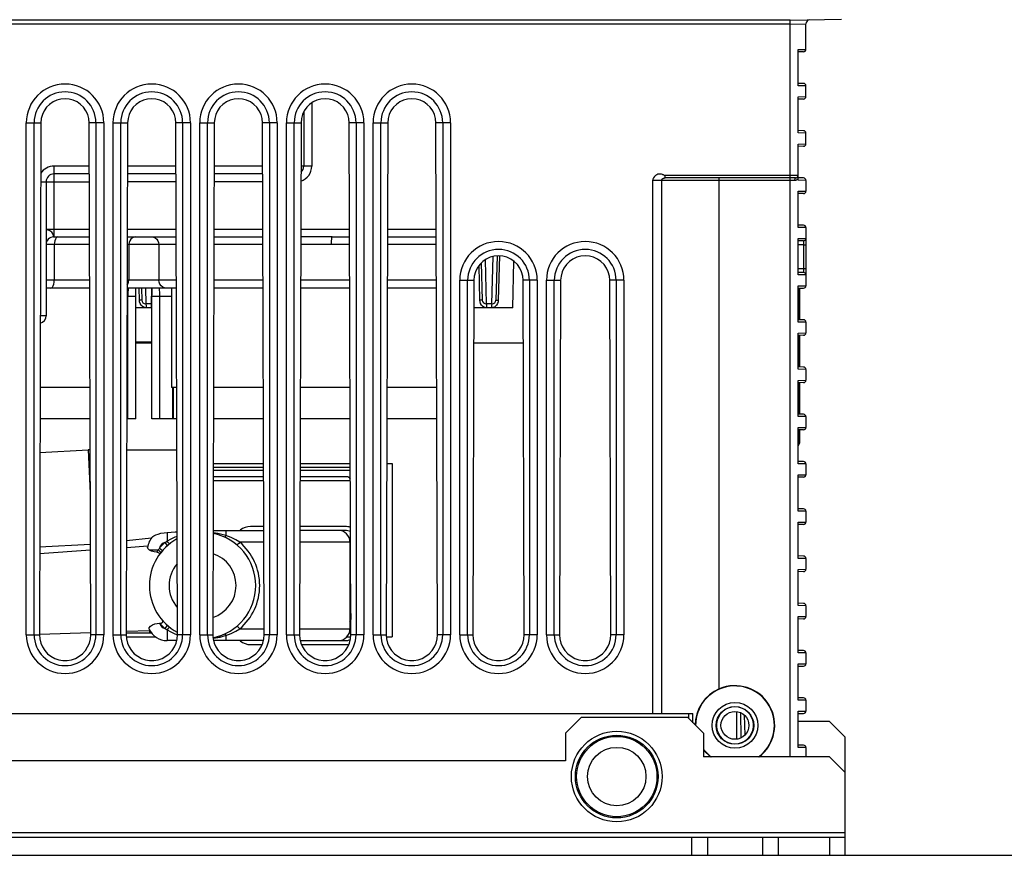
# Model space of a CAD drawing. Extents: x 0 to 420, y 0 to 297.
# Tile 45 of 86: x 297 to 339, y 45 to 80. Entities that reach past the tile are written whole.
import ezdxf

# ---------------------------------------------------------------- set-up
doc = ezdxf.new("R2010")
doc.units = 0
doc.header["$LTSCALE"] = 23.1
doc.layers.get('0').update_dxf_attribs({"linetype": 'CONTINUOUS'})
for name, color, linetype in [('ALL_AXIS', 7, 'CONTINUOUS'), ('ALL_DIM', 7, 'CONTINUOUS'), ('ALL_FEATURES', 7, 'CONTINUOUS')]:
    doc.layers.add(name, color=color, linetype=linetype)
doc.dimstyles.get("Standard").update_dxf_attribs({"dimtxt": 2.5, "dimasz": 2.5, "dimexe": 1.25, "dimexo": 0.625, "dimtad": 1, "dimcen": 2.5, "dimazin": 3, "dimtfac": 1, "dimtmove": 0, "dimatfit": 3})

# ---------------------------------------------------------------- blocks, each defined once
blk = doc.blocks.new('_OPEN')
at = {"color": 0, "linetype": 'BYBLOCK'}
for p, q in [((0, 0), (-1, 0.25)), ((-1, -0.25), (0, 0)), ((-1, 0), (0, 0))]:
    blk.add_line(p, q, dxfattribs=at)
blk = doc.blocks.new('*D29')
at = {"layer": 'ALL_DIM', "color": 2, "linetype": 'CONTINUOUS'}
for p, q in [((298.456, 90.203), (247, 90.203)), ((248, 90.203), (248, 67.607)), ((248, 45.011), (248, 67.607)), ((257.756, 45.011), (247, 45.011))]:
    blk.add_line(p, q, dxfattribs=at)
at = {"layer": 'ALL_DIM', "color": 2, "linetype": 'CONTINUOUS', "xscale": 2, "yscale": 2, "zscale": 2}
for p, rotation in [((248, 90.203), 90), ((248, 45.011), 270)]:
    blk.add_blockref('_OPEN', p, dxfattribs=dict(at, rotation=rotation))
blk = doc.blocks.new('*D30')
at = {"layer": 'ALL_DIM', "color": 2, "linetype": 'CONTINUOUS'}
for p, q in [((321.546, 90.736), (361.447, 90.736)), ((360.447, 90.736), (360.447, 67.874)), ((360.447, 45.011), (360.447, 67.874)), ((332.423, 45.011), (361.447, 45.011))]:
    blk.add_line(p, q, dxfattribs=at)
at = {"layer": 'ALL_DIM', "color": 2, "linetype": 'CONTINUOUS', "xscale": 2, "yscale": 2, "zscale": 2}
for p, rotation in [((360.447, 90.736), 90), ((360.447, 45.011), 270)]:
    blk.add_blockref('_OPEN', p, dxfattribs=dict(at, rotation=rotation))
blk = doc.blocks.new('*D31')
at = {"layer": 'ALL_DIM', "color": 2, "linetype": 'CONTINUOUS'}
for p, q in [((312.423, 107.211), (371.493, 107.211)), ((370.493, 107.211), (370.493, 76.111)), ((370.493, 45.011), (370.493, 76.111)), ((329.59, 45.011), (371.493, 45.011))]:
    blk.add_line(p, q, dxfattribs=at)
at = {"layer": 'ALL_DIM', "color": 2, "linetype": 'CONTINUOUS', "xscale": 2, "yscale": 2, "zscale": 2}
for p, rotation in [((370.493, 107.211), 90), ((370.493, 45.011), 270)]:
    blk.add_blockref('_OPEN', p, dxfattribs=dict(at, rotation=rotation))
blk = doc.blocks.new('*D32')
at = {"layer": 'ALL_DIM', "color": 2, "linetype": 'CONTINUOUS'}
for p, q in [((303.033, 84.678), (346.773, 84.678)), ((345.773, 84.678), (345.773, 64.845)), ((345.773, 45.011), (345.773, 64.845)), ((329.59, 45.011), (346.773, 45.011))]:
    blk.add_line(p, q, dxfattribs=at)
at = {"layer": 'ALL_DIM', "color": 2, "linetype": 'CONTINUOUS', "xscale": 2, "yscale": 2, "zscale": 2}
for p, rotation in [((345.773, 84.678), 90), ((345.773, 45.011), 270)]:
    blk.add_blockref('_OPEN', p, dxfattribs=dict(at, rotation=rotation))

msp = doc.modelspace()

# ---------------------------------------------------------------- linework, layer by layer
at = {"color": 7, "linetype": 'CONTINUOUS'}
for p, q in [((302.081, 66.745), (302.765, 66.745)), ((302.765, 66.678), (302.081, 66.678)), ((318.472, 66.678), (316.375, 66.678)), ((298.027, 62.064), (300.062, 62.171)), ((301.694, 62.176), (303.819, 62.176)), ((307.488, 61.302), (305.358, 61.302)), ((305.359, 61.595), (307.487, 61.595)), ((307.488, 61.429), (305.359, 61.429)), ((311.154, 61.429), (309.025, 61.429)), ((311.155, 61.302), (309.025, 61.302)), ((309.026, 61.595), (311.154, 61.595)), ((312.693, 61.595), (312.923, 61.595)), ((312.923, 61.595), (312.923, 54.261)), ((307.489, 61.028), (305.357, 61.028)), ((311.006, 61.028), (309.024, 61.028)), ((305.351, 58.761), (307.496, 58.761)), ((307.495, 58.928), (306.94, 58.928)), ((310.94, 58.761), (309.017, 58.761)), ((310.94, 58.928), (309.018, 58.928)), ((302.742, 58.432), (301.683, 58.32)), ((298.014, 57.784), (300.165, 57.934)), ((300.164, 58.171), (298.015, 58.058)), ((301.682, 58.04), (302.592, 58.104)), ((311.14, 58.261), (311.14, 54.595)), ((311.173, 55.249), (311.173, 54.995)), ((303.087, 54.834), (303.09, 54.834)), ((311.133, 54.554), (311.175, 54.554)), ((300.176, 54.429), (298.003, 54.353)), ((302.682, 54.516), (301.671, 54.481)), ((301.671, 54.427), (302.747, 54.427)), ((301.677, 54.261), (302.916, 54.261)), ((302.674, 54.427), (302.674, 54.516)), ((311.005, 54.261), (311.169, 54.261)), ((311.109, 54.427), (311.176, 54.427)), ((312.677, 54.261), (312.923, 54.261)), ((303.811, 54.095), (303.406, 54.095)), ((307.477, 54.095), (305.369, 54.095)), ((306.94, 53.928), (307.424, 53.928)), ((309.036, 54.095), (310.94, 54.095)), ((309.089, 53.928), (310.94, 53.928))]:
    msp.add_line(p, q, dxfattribs=at)
at = {"color": 9, "linetype": 'CONTINUOUS'}
for p, q in [((300.062, 62.171), (300.158, 60.341)), ((307.489, 60.861), (305.357, 60.861)), ((311.156, 60.861), (309.024, 60.861)), ((305.896, 58.761), (305.896, 58.54)), ((303.406, 58.676), (303.406, 58.308)), ((303.027, 57.928), (302.662, 57.928)), ((303.085, 58.016), (303.211, 57.907)), ((303.428, 58.124), (303.318, 58.25)), ((307.497, 58.261), (306.481, 58.261)), ((311.14, 58.261), (309.016, 58.261)), ((311.14, 54.995), (311.173, 54.995)), ((303.211, 54.949), (303.21, 54.949)), ((303.318, 54.607), (303.428, 54.732)), ((306.481, 54.595), (307.508, 54.595)), ((309.004, 54.595), (311.14, 54.595)), ((303.406, 54.549), (303.406, 54.095)), ((305.349, 54.2), (305.644, 54.248)), ((305.896, 54.316), (305.896, 54.095))]:
    msp.add_line(p, q, dxfattribs=at)
at = {"color": 7, "linetype": 'CONTINUOUS'}
for points in [[(302.807, 58.507), (302.85, 58.538), (302.923, 58.573), (303.023, 58.608), (303.144, 58.639), (303.276, 58.662), (303.406, 58.676)], [(303.406, 58.676), (303.579, 58.687), (303.749, 58.697), (303.829, 58.702)], [(302.662, 57.928), (302.614, 57.965), (302.586, 58), (302.58, 58.032)], [(302.974, 57.833), (302.86, 57.849), (302.752, 57.882), (302.662, 57.928)], [(302.974, 57.833), (303.025, 57.826), (303.061, 57.809), (303.081, 57.786), (303.082, 57.755), (303.065, 57.721)], [(302.647, 54.586), (302.652, 54.641), (302.707, 54.705), (302.792, 54.76), (302.891, 54.801), (302.992, 54.825), (303.087, 54.834)], [(303.09, 54.834), (303.15, 54.841), (303.196, 54.857), (303.222, 54.882), (303.227, 54.913), (303.21, 54.949)], [(303.21, 54.949), (303.207, 54.954), (303.203, 54.958), (303.199, 54.963)]]:
    msp.add_lwpolyline(points, dxfattribs=at)
at = {"color": 9, "linetype": 'CONTINUOUS'}
for points in [[(303.406, 58.308), (303.377, 58.289), (303.348, 58.27), (303.318, 58.25)], [(303.83, 58.507), (303.733, 58.471), (303.563, 58.393), (303.406, 58.308)], [(303.51, 58.192), (303.5, 58.199), (303.477, 58.223), (303.444, 58.261), (303.406, 58.308)], [(305.896, 58.54), (305.545, 58.631), (305.35, 58.659)], [(305.828, 58.481), (305.845, 58.484), (305.869, 58.504), (305.896, 58.54)], [(306.481, 58.261), (306.306, 58.364), (306.111, 58.458), (305.896, 58.54)], [(303.027, 57.928), (303.009, 57.897), (302.991, 57.866), (302.974, 57.833)], [(303.085, 58.016), (303.065, 57.987), (303.045, 57.957), (303.027, 57.928)], [(303.142, 57.825), (303.135, 57.835), (303.111, 57.858), (303.074, 57.89), (303.027, 57.928)], [(306.481, 58.261), (306.44, 58.213), (306.404, 58.172), (306.381, 58.145), (306.372, 58.135)], [(303.318, 54.607), (303.348, 54.586), (303.377, 54.567), (303.406, 54.549)], [(303.51, 54.664), (303.5, 54.657), (303.477, 54.633), (303.444, 54.595), (303.406, 54.549)], [(305.896, 54.316), (306.111, 54.398), (306.306, 54.492), (306.481, 54.595)], [(306.372, 54.721), (306.381, 54.712), (306.404, 54.684), (306.44, 54.643), (306.481, 54.595)], [(303.406, 54.549), (303.563, 54.463), (303.733, 54.385), (303.842, 54.344)], [(305.609, 54.291), (305.618, 54.287), (305.63, 54.273), (305.644, 54.248)], [(305.644, 54.248), (305.732, 54.27), (305.816, 54.293), (305.896, 54.316)], [(305.828, 54.375), (305.845, 54.373), (305.869, 54.352), (305.896, 54.316)]]:
    msp.add_lwpolyline(points, dxfattribs=at)
at = {"color": 7, "linetype": 'CONTINUOUS'}
for centre, radius, start, end in [((300.236, 58.842), 3.333, 91.4463, 93), ((311.006, 60.861), 0.167, 24.9963, 90), ((306.94, 58.261), 0.667, 90, 130.9674), ((310.64, 58.261), 0.5, 0, 90), ((310.94, 58.261), 0.667, 70.3788, 90), ((310.94, 58.261), 0.5, 63.3722, 90), ((303.406, 57.928), 0.833, 136.0296, 172.8579), ((304.906, 56.428), 2.25, 118.729, 241.6334), ((304.906, 56.428), 2.25, 281.2974, 78.607), ((311.006, 54.995), 0.167, 323.2664, 360), ((303.406, 54.928), 0.833, 204.2245, 270), ((310.64, 54.595), 0.5, 270, 360), ((310.94, 54.595), 0.5, 270, 295.9618), ((306.94, 54.595), 0.667, 229.0326, 270), ((310.94, 54.595), 0.667, 270, 283.9004)]:
    msp.add_arc(centre, radius, start, end, dxfattribs=at)
at = {"color": 9, "linetype": 'CONTINUOUS'}
for centre, radius, start, end in [((304.906, 56.428), 2.417, 131.0886, 138.9114), ((303.406, 57.928), 0.333, 105.3603, 164.6397), ((304.906, 56.428), 2.417, 310.6572, 49.3428), ((304.906, 56.428), 1.417, 287.8803, 71.7777), ((304.906, 56.428), 1.417, 139.3489, 221.0535), ((303.406, 54.928), 0.333, 196.4341, 254.6397), ((304.906, 56.428), 2.417, 221.2745, 228.9114)]:
    msp.add_arc(centre, radius, start, end, dxfattribs=at)
at = {"layer": 'ALL_AXIS', "color": 7, "linetype": 'CONTINUOUS'}
for p, q in [((303.59, 69.011), (303.59, 64.811)), ((300.144, 64.811), (298.036, 64.811)), ((303.811, 64.811), (303.59, 64.811)), ((307.477, 64.811), (305.369, 64.811)), ((311.144, 64.811), (309.036, 64.811)), ((314.811, 64.811), (312.702, 64.811))]:
    msp.add_line(p, q, dxfattribs=at)
at = {"layer": 'ALL_AXIS', "color": 3, "linetype": 'CONTINUOUS'}
msp.add_circle((327.423, 50.511), 0.591, dxfattribs=at)
at = {"layer": 'ALL_AXIS', "color": 7, "linetype": 'CONTINUOUS'}
for radius in [1.917, 1.75]:
    msp.add_circle((322.423, 48.345), radius, dxfattribs=at)
at = {"layer": 'ALL_AXIS', "color": 9, "linetype": 'CONTINUOUS'}
for radius in [1.699, 1.236]:
    msp.add_circle((322.423, 48.345), radius, dxfattribs=at)
at = {"layer": 'ALL_FEATURES', "color": 7, "linetype": 'CONTINUOUS'}
for p, q in [((331.926, 80.383), (329.756, 80.345)), ((329.756, 80.178), (329.756, 80.373)), ((330.423, 79.116), (330.423, 80.193)), ((330.09, 77.579), (330.09, 79.111)), ((330.325, 79.016), (330.09, 79.011)), ((330.325, 77.674), (330.09, 77.678)), ((330.423, 77.116), (330.423, 77.574)), ((330.09, 75.579), (330.09, 77.111)), ((330.325, 77.016), (330.09, 77.011)), ((309.19, 76.482), (309.19, 74.178)), ((298.07, 76.011), (298.004, 54.345)), ((300.176, 54.345), (300.11, 76.011)), ((301.737, 76.011), (301.67, 54.345)), ((303.843, 54.345), (303.776, 76.011)), ((305.403, 76.011), (305.337, 54.345)), ((307.509, 54.345), (307.443, 76.011)), ((309.07, 76.011), (309.004, 54.345)), ((311.176, 54.345), (311.11, 76.011)), ((312.737, 76.011), (312.67, 54.345)), ((314.843, 54.345), (314.776, 76.011)), ((330.325, 75.674), (330.09, 75.678)), ((330.423, 75.116), (330.423, 75.574)), ((330.09, 73.579), (330.09, 75.111)), ((330.325, 75.016), (330.09, 75.011)), ((300.116, 73.845), (298.623, 73.845)), ((303.783, 73.845), (301.73, 73.845)), ((307.45, 73.845), (305.397, 73.845)), ((298.29, 73.511), (298.29, 67.845)), ((329.99, 73.678), (324.475, 73.678)), ((330.325, 73.674), (330.09, 73.678)), ((330.423, 73.574), (330.423, 73.116)), ((330.09, 71.579), (330.09, 73.111)), ((330.325, 73.016), (330.09, 73.011)), ((330.325, 71.674), (330.09, 71.678)), ((330.423, 71.574), (330.423, 69.111)), ((298.606, 71.178), (300.124, 71.178)), ((301.722, 71.178), (303.791, 71.178)), ((305.388, 71.178), (307.458, 71.178)), ((310.386, 71.178), (311.124, 71.178)), ((312.722, 71.178), (314.791, 71.178)), ((330.09, 69.579), (330.09, 71.111)), ((330.325, 71.016), (330.09, 71.011)), ((316.694, 70.079), (316.736, 68.507)), ((317.36, 70.376), (317.311, 68.507)), ((318.023, 68.178), (318.075, 70.151)), ((330.325, 69.674), (330.09, 69.678)), ((316.383, 69.345), (316.337, 54.345)), ((318.509, 54.345), (318.463, 69.345)), ((320.05, 69.345), (320.004, 54.345)), ((322.176, 54.345), (322.13, 69.345)), ((300.131, 69.011), (298.29, 69.011)), ((303.798, 69.011), (301.715, 69.011)), ((302.322, 69.011), (302.336, 68.507)), ((307.464, 69.011), (305.382, 69.011)), ((311.131, 69.011), (309.049, 69.011)), ((314.798, 69.011), (312.715, 69.011)), ((330.09, 67.579), (330.09, 69.111)), ((330.09, 69.011), (330.323, 69.011)), ((330.155, 69.011), (330.155, 67.677)), ((302.744, 68.345), (302.502, 68.345)), ((302.765, 63.478), (302.765, 68.709)), ((317.144, 68.345), (316.902, 68.345)), ((302.765, 68.178), (302.081, 68.178)), ((318.023, 68.178), (316.379, 68.178)), ((330.325, 67.674), (330.09, 67.678)), ((330.423, 67.574), (330.423, 67.116)), ((330.09, 65.579), (330.09, 67.111)), ((330.325, 67.016), (330.09, 67.011)), ((330.155, 67.013), (330.155, 65.677)), ((330.325, 65.674), (330.09, 65.678)), ((330.423, 65.574), (330.423, 65.116)), ((330.09, 63.579), (330.09, 65.111)), ((330.325, 65.016), (330.09, 65.011)), ((330.155, 65.013), (330.155, 63.677)), ((303.64, 64.811), (303.64, 63.478)), ((303.661, 64.811), (303.661, 63.478)), ((300.148, 63.478), (298.032, 63.478)), ((302.081, 63.478), (301.698, 63.478)), ((303.815, 63.478), (302.765, 63.478)), ((307.481, 63.478), (305.365, 63.478)), ((311.148, 63.478), (309.032, 63.478)), ((314.815, 63.478), (312.698, 63.478)), ((330.325, 63.674), (330.09, 63.678)), ((330.423, 63.574), (330.423, 63.116)), ((330.09, 61.579), (330.09, 63.111)), ((330.325, 63.016), (330.09, 63.011)), ((330.145, 63.012), (330.145, 62.532)), ((330.155, 63.013), (330.155, 62.542)), ((330.155, 62.542), (330.147, 62.469)), ((330.325, 61.674), (330.09, 61.678)), ((330.423, 61.574), (330.423, 61.116)), ((330.09, 59.579), (330.09, 61.111)), ((330.325, 61.016), (330.09, 61.011)), ((330.325, 59.674), (330.09, 59.678)), ((330.423, 59.574), (330.423, 59.116)), ((330.09, 57.579), (330.09, 59.111)), ((330.325, 59.016), (330.09, 59.011)), ((330.325, 57.674), (330.09, 57.678)), ((330.423, 57.574), (330.423, 57.116)), ((330.09, 55.579), (330.09, 57.111)), ((330.325, 57.016), (330.09, 57.011)), ((330.325, 55.674), (330.09, 55.678)), ((330.423, 55.574), (330.423, 55.116)), ((330.09, 53.579), (330.09, 55.111)), ((330.325, 55.016), (330.09, 55.011)), ((330.325, 53.674), (330.09, 53.678)), ((330.423, 53.574), (330.423, 53.116)), ((330.09, 51.579), (330.09, 53.111)), ((330.09, 53.011), (330.325, 53.016)), ((330.325, 51.674), (330.09, 51.678)), ((330.423, 51.574), (330.423, 51.116)), ((265.202, 51.011), (325.644, 51.011)), ((320.923, 50.845), (320.256, 50.178)), ((325.423, 50.845), (320.923, 50.845)), ((326.09, 50.178), (325.423, 50.845)), ((327.651, 51.053), (327.67, 49.978)), ((330.09, 49.579), (330.09, 51.111)), ((330.09, 51.011), (330.325, 51.016)), ((320.256, 50.178), (320.256, 49.011)), ((326.09, 50.178), (326.09, 49.178)), ((330.325, 49.674), (330.09, 49.678)), ((330.423, 49.574), (330.423, 49.178)), ((331.423, 49.178), (326.09, 49.178)), ((332.09, 48.511), (331.423, 49.178)), ((320.256, 49.011), (270.59, 49.011)), ((332.09, 45.011), (332.09, 48.511)), ((258.756, 45.778), (332.09, 45.778)), ((325.59, 45.778), (325.59, 45.011)), ((326.256, 45.778), (326.256, 45.011)), ((328.59, 45.778), (328.59, 45.011)), ((329.256, 45.778), (329.256, 45.011)), ((331.423, 45.778), (331.423, 45.011))]:
    msp.add_line(p, q, dxfattribs=at)
at = {"layer": 'ALL_FEATURES', "color": 9, "linetype": 'CONTINUOUS'}
for p, q in [((329.756, 80.348), (261.09, 80.348)), ((329.756, 80.185), (261.09, 80.185)), ((329.756, 80.178), (330.423, 80.193)), ((329.756, 49.178), (329.756, 80.178)), ((330.09, 79.111), (330.423, 79.116)), ((330.423, 77.574), (330.09, 77.579)), ((330.09, 77.111), (330.423, 77.116)), ((309.523, 76.852), (309.523, 74.178)), ((297.451, 54.345), (297.451, 76.011)), ((297.451, 76.011), (298.07, 76.011)), ((297.783, 54.345), (297.783, 76.011)), ((300.729, 76.011), (300.11, 76.011)), ((300.397, 76.011), (300.397, 54.345)), ((300.729, 76.011), (300.729, 54.345)), ((301.118, 54.345), (301.118, 76.011)), ((301.118, 76.011), (301.737, 76.011)), ((301.45, 54.345), (301.45, 76.011)), ((304.395, 76.011), (303.776, 76.011)), ((304.063, 76.011), (304.063, 54.345)), ((304.395, 76.011), (304.395, 54.345)), ((304.784, 54.345), (304.784, 76.011)), ((304.784, 76.011), (305.403, 76.011)), ((305.116, 54.345), (305.116, 76.011)), ((308.062, 76.011), (307.443, 76.011)), ((307.73, 76.011), (307.73, 54.345)), ((308.062, 76.011), (308.062, 54.345)), ((308.451, 76.011), (309.07, 76.011)), ((308.451, 54.345), (308.451, 76.011)), ((308.783, 54.345), (308.783, 76.011)), ((311.729, 76.011), (311.11, 76.011)), ((311.397, 76.011), (311.397, 54.345)), ((311.729, 76.011), (311.729, 54.345)), ((312.118, 76.011), (312.737, 76.011)), ((312.118, 54.345), (312.118, 76.011)), ((312.45, 54.345), (312.45, 76.011)), ((315.395, 76.011), (314.776, 76.011)), ((315.063, 76.011), (315.063, 54.345)), ((315.395, 76.011), (315.395, 54.345)), ((330.423, 75.574), (330.09, 75.579)), ((330.09, 75.111), (330.423, 75.116)), ((298.623, 71.178), (298.623, 74.178)), ((300.115, 74.178), (298.623, 74.178)), ((303.782, 74.178), (301.731, 74.178)), ((307.449, 74.178), (305.398, 74.178)), ((309.523, 74.178), (309.064, 74.178)), ((330.09, 73.778), (324.475, 73.778)), ((324.475, 73.678), (324.475, 73.778)), ((298.062, 73.511), (300.117, 73.511)), ((303.784, 73.511), (301.729, 73.511)), ((307.451, 73.511), (305.396, 73.511)), ((323.948, 73.578), (329.959, 73.578)), ((323.948, 51.011), (323.948, 73.578)), ((324.335, 51.011), (324.335, 73.578)), ((326.756, 52.054), (326.756, 73.678)), ((330.423, 73.574), (330.09, 73.579)), ((330.09, 73.111), (330.423, 73.116)), ((298.29, 71.511), (300.123, 71.511)), ((301.723, 71.511), (303.79, 71.511)), ((305.389, 71.511), (307.457, 71.511)), ((309.056, 71.511), (311.123, 71.511)), ((312.723, 71.511), (314.79, 71.511)), ((330.423, 71.574), (330.09, 71.579)), ((300.125, 70.861), (298.29, 70.861)), ((298.635, 70.861), (298.635, 69.345)), ((303.792, 70.861), (301.721, 70.861)), ((301.787, 70.861), (301.787, 69.345)), ((303.06, 70.861), (303.06, 69.345)), ((307.459, 70.861), (305.388, 70.861)), ((311.125, 70.861), (310.342, 70.861)), ((314.792, 70.861), (312.721, 70.861)), ((330.09, 71.111), (330.423, 71.116)), ((330.325, 70.849), (330.09, 70.845)), ((330.325, 70.849), (330.423, 70.849)), ((330.325, 70.849), (330.325, 69.841)), ((317.458, 70.379), (317.413, 68.507)), ((316.633, 68.507), (316.598, 69.97)), ((316.856, 70.209), (316.902, 68.345)), ((317.144, 68.345), (317.194, 70.353)), ((330.09, 69.845), (330.325, 69.841)), ((330.423, 69.574), (330.09, 69.579)), ((330.325, 69.841), (330.423, 69.841)), ((300.13, 69.345), (298.29, 69.345)), ((303.797, 69.345), (301.716, 69.345)), ((307.463, 69.345), (305.383, 69.345)), ((311.13, 69.345), (309.05, 69.345)), ((314.797, 69.345), (312.716, 69.345)), ((315.784, 69.345), (316.383, 69.345)), ((315.784, 54.345), (315.784, 69.345)), ((316.116, 54.345), (316.116, 69.345)), ((319.062, 69.345), (318.463, 69.345)), ((318.73, 69.345), (318.73, 54.345)), ((319.062, 69.345), (319.062, 54.345)), ((319.451, 69.345), (320.05, 69.345)), ((319.451, 54.345), (319.451, 69.345)), ((319.783, 54.345), (319.783, 69.345)), ((322.729, 69.345), (322.13, 69.345)), ((322.397, 69.345), (322.397, 54.345)), ((322.729, 69.345), (322.729, 54.345)), ((302.233, 68.507), (302.221, 69.011)), ((302.486, 69.011), (302.502, 68.345)), ((302.744, 68.345), (302.761, 69.011)), ((330.09, 69.111), (330.423, 69.111)), ((301.714, 68.678), (302.081, 68.678)), ((301.748, 63.478), (301.748, 68.678)), ((302.765, 68.678), (303.59, 68.678)), ((303.099, 63.478), (303.099, 68.678)), ((302.727, 68.183), (302.519, 68.183)), ((302.765, 68.187), (302.727, 68.183)), ((317.127, 68.183), (316.919, 68.183)), ((298.29, 67.845), (298.045, 67.845)), ((330.423, 67.574), (330.09, 67.579)), ((330.09, 67.111), (330.423, 67.116)), ((330.423, 65.574), (330.09, 65.579)), ((330.09, 65.111), (330.423, 65.116)), ((330.423, 63.574), (330.09, 63.579)), ((330.09, 63.111), (330.423, 63.116)), ((330.145, 62.532), (330.155, 62.542)), ((330.423, 61.574), (330.09, 61.579)), ((330.09, 61.111), (330.423, 61.116)), ((330.423, 59.574), (330.09, 59.579)), ((330.09, 59.111), (330.423, 59.116)), ((330.423, 57.574), (330.09, 57.579)), ((330.09, 57.111), (330.423, 57.116)), ((330.423, 55.574), (330.09, 55.579)), ((330.09, 55.111), (330.423, 55.116)), ((297.451, 54.345), (298.004, 54.345)), ((300.729, 54.345), (300.176, 54.345)), ((301.118, 54.345), (301.67, 54.345)), ((304.395, 54.345), (303.843, 54.345)), ((304.784, 54.345), (305.337, 54.345)), ((308.062, 54.345), (307.509, 54.345)), ((308.451, 54.345), (309.004, 54.345)), ((311.729, 54.345), (311.176, 54.345)), ((312.118, 54.345), (312.67, 54.345)), ((315.395, 54.345), (314.843, 54.345)), ((315.784, 54.345), (316.337, 54.345)), ((319.062, 54.345), (318.509, 54.345)), ((319.451, 54.345), (320.004, 54.345)), ((322.729, 54.345), (322.176, 54.345)), ((330.423, 53.574), (330.09, 53.579)), ((330.09, 53.111), (330.423, 53.116)), ((330.423, 51.574), (330.09, 51.579)), ((325.466, 50.802), (325.466, 51.011)), ((325.644, 50.624), (325.644, 51.011)), ((327.819, 50.949), (327.834, 50.09)), ((330.09, 51.111), (330.423, 51.116)), ((330.423, 49.574), (330.09, 49.579)), ((258.756, 45.978), (332.09, 45.978))]:
    msp.add_line(p, q, dxfattribs=at)
at = {"layer": 'ALL_FEATURES', "color": 3, "linetype": 'CONTINUOUS'}
for p, q in [((327.49, 51.098), (327.49, 49.925)), ((331.423, 50.678), (330.09, 50.678)), ((332.09, 50.011), (331.423, 50.678)), ((332.09, 48.511), (332.09, 50.011)), ((258.756, 45.011), (332.09, 45.011))]:
    msp.add_line(p, q, dxfattribs=at)
at = {"layer": 'ALL_FEATURES', "color": 7, "linetype": 'CONTINUOUS'}
for points in [[(300.11, 76.011), (300.094, 76.188), (300.047, 76.36), (299.972, 76.52), (299.87, 76.665), (299.744, 76.791), (299.599, 76.892), (299.438, 76.967), (299.267, 77.013), (299.09, 77.028), (298.913, 77.013), (298.742, 76.967), (298.581, 76.892), (298.435, 76.791), (298.31, 76.665), (298.208, 76.52), (298.132, 76.36), (298.086, 76.188), (298.07, 76.011)], [(303.776, 76.011), (303.76, 76.188), (303.714, 76.36), (303.639, 76.52), (303.537, 76.665), (303.411, 76.791), (303.265, 76.892), (303.105, 76.967), (302.933, 77.013), (302.756, 77.028), (302.58, 77.013), (302.408, 76.967), (302.248, 76.892), (302.102, 76.791), (301.976, 76.665), (301.874, 76.52), (301.799, 76.36), (301.753, 76.188), (301.737, 76.011)], [(307.443, 76.011), (307.427, 76.188), (307.381, 76.36), (307.305, 76.52), (307.203, 76.665), (307.078, 76.791), (306.932, 76.892), (306.771, 76.967), (306.6, 77.013), (306.423, 77.028), (306.246, 77.013), (306.075, 76.967), (305.914, 76.892), (305.769, 76.791), (305.643, 76.665), (305.541, 76.52), (305.466, 76.36), (305.419, 76.188), (305.403, 76.011)], [(311.11, 76.011), (311.094, 76.188), (311.047, 76.36), (310.972, 76.52), (310.87, 76.665), (310.744, 76.791), (310.599, 76.892), (310.438, 76.967), (310.267, 77.013), (310.09, 77.028), (309.913, 77.013), (309.742, 76.967), (309.581, 76.892), (309.435, 76.791), (309.31, 76.665), (309.208, 76.52), (309.132, 76.36), (309.086, 76.188), (309.07, 76.011)], [(314.776, 76.011), (314.76, 76.188), (314.714, 76.36), (314.639, 76.52), (314.537, 76.665), (314.411, 76.791), (314.265, 76.892), (314.105, 76.967), (313.933, 77.013), (313.756, 77.028), (313.58, 77.013), (313.408, 76.967), (313.248, 76.892), (313.102, 76.791), (312.976, 76.665), (312.874, 76.52), (312.799, 76.36), (312.753, 76.188), (312.737, 76.011)], [(318.463, 69.345), (318.447, 69.525), (318.4, 69.7), (318.323, 69.864), (318.219, 70.012), (318.091, 70.14), (317.942, 70.243), (317.778, 70.319), (317.603, 70.366), (317.423, 70.382), (317.243, 70.366), (317.068, 70.319), (316.904, 70.243), (316.756, 70.14), (316.627, 70.012), (316.523, 69.864), (316.446, 69.7), (316.399, 69.525), (316.383, 69.345)], [(322.13, 69.345), (322.114, 69.525), (322.066, 69.7), (321.99, 69.864), (321.885, 70.012), (321.757, 70.14), (321.609, 70.243), (321.445, 70.319), (321.27, 70.366), (321.09, 70.382), (320.91, 70.366), (320.735, 70.319), (320.571, 70.243), (320.422, 70.14), (320.294, 70.012), (320.19, 69.864), (320.113, 69.7), (320.066, 69.525), (320.05, 69.345)], [(302.081, 63.478), (302.081, 68.703), (302.082, 68.802), (302.083, 68.896), (302.085, 68.981), (302.085, 69.011)], [(302.761, 69.011), (302.762, 68.985), (302.763, 68.9), (302.765, 68.807), (302.765, 68.709)], [(330.149, 67.677), (330.149, 67.739), (330.147, 68.43), (330.145, 69.011)], [(330.15, 65.677), (330.151, 66.345), (330.15, 67.013)], [(330.145, 63.677), (330.147, 64.259), (330.149, 64.95), (330.149, 65.013)], [(330.09, 62.352), (330.1, 62.365), (330.133, 62.446), (330.145, 62.532)], [(330.147, 62.469), (330.123, 62.401), (330.09, 62.346)], [(298.004, 54.345), (298.018, 54.166), (298.062, 53.991), (298.134, 53.827), (298.232, 53.676), (298.353, 53.543), (298.495, 53.433), (298.653, 53.347), (298.823, 53.289), (299, 53.259), (299.18, 53.259), (299.357, 53.289), (299.527, 53.347), (299.685, 53.433), (299.827, 53.543), (299.948, 53.676), (300.046, 53.827), (300.118, 53.991), (300.162, 54.166), (300.176, 54.345)], [(301.67, 54.345), (301.685, 54.166), (301.728, 53.991), (301.8, 53.827), (301.898, 53.676), (302.02, 53.543), (302.162, 53.433), (302.319, 53.347), (302.49, 53.289), (302.666, 53.259), (302.846, 53.259), (303.023, 53.289), (303.194, 53.347), (303.351, 53.433), (303.493, 53.543), (303.615, 53.676), (303.713, 53.827), (303.785, 53.991), (303.828, 54.166), (303.843, 54.345)], [(305.337, 54.345), (305.351, 54.166), (305.395, 53.991), (305.467, 53.827), (305.565, 53.676), (305.686, 53.543), (305.828, 53.433), (305.986, 53.347), (306.156, 53.289), (306.333, 53.259), (306.513, 53.259), (306.69, 53.289), (306.86, 53.347), (307.018, 53.433), (307.16, 53.543), (307.281, 53.676), (307.379, 53.827), (307.451, 53.991), (307.495, 54.166), (307.509, 54.345)], [(309.004, 54.345), (309.018, 54.166), (309.062, 53.991), (309.134, 53.827), (309.232, 53.676), (309.353, 53.543), (309.495, 53.433), (309.653, 53.347), (309.823, 53.289), (310, 53.259), (310.18, 53.259), (310.357, 53.289), (310.527, 53.347), (310.685, 53.433), (310.827, 53.543), (310.948, 53.676), (311.046, 53.827), (311.118, 53.991), (311.162, 54.166), (311.176, 54.345)], [(312.67, 54.345), (312.685, 54.166), (312.728, 53.991), (312.8, 53.827), (312.898, 53.676), (313.02, 53.543), (313.162, 53.433), (313.319, 53.347), (313.49, 53.289), (313.666, 53.259), (313.846, 53.259), (314.023, 53.289), (314.194, 53.347), (314.351, 53.433), (314.493, 53.543), (314.615, 53.676), (314.713, 53.827), (314.785, 53.991), (314.828, 54.166), (314.843, 54.345)], [(316.337, 54.345), (316.351, 54.166), (316.395, 53.991), (316.467, 53.827), (316.565, 53.676), (316.686, 53.543), (316.828, 53.433), (316.986, 53.347), (317.156, 53.289), (317.333, 53.259), (317.513, 53.259), (317.69, 53.289), (317.86, 53.347), (318.018, 53.433), (318.16, 53.543), (318.281, 53.676), (318.379, 53.827), (318.451, 53.991), (318.495, 54.166), (318.509, 54.345)], [(320.004, 54.345), (320.018, 54.166), (320.062, 53.991), (320.134, 53.827), (320.232, 53.676), (320.353, 53.543), (320.495, 53.433), (320.653, 53.347), (320.823, 53.289), (321, 53.259), (321.18, 53.259), (321.357, 53.289), (321.527, 53.347), (321.685, 53.433), (321.827, 53.543), (321.948, 53.676), (322.046, 53.827), (322.118, 53.991), (322.162, 54.166), (322.176, 54.345)], [(326.756, 52.054), (326.544, 51.943), (326.346, 51.801), (326.169, 51.63), (326.018, 51.434), (325.898, 51.22), (325.811, 50.99), (325.758, 50.752), (325.742, 50.526)], [(327.423, 51.293), (327.28, 51.28), (327.141, 51.24), (327.012, 51.176), (326.896, 51.089), (326.799, 50.983), (326.723, 50.86), (326.671, 50.725), (326.644, 50.583), (326.644, 50.439), (326.671, 50.297), (326.723, 50.162), (326.799, 50.039), (326.896, 49.933), (327.012, 49.846), (327.141, 49.782), (327.28, 49.742), (327.423, 49.729)], [(327.423, 49.729), (327.567, 49.742), (327.706, 49.782), (327.835, 49.846), (327.95, 49.933), (328.047, 50.039), (328.123, 50.162), (328.175, 50.297), (328.202, 50.439), (328.202, 50.583), (328.175, 50.725), (328.123, 50.86), (328.047, 50.983), (327.95, 51.089), (327.835, 51.176), (327.706, 51.24), (327.567, 51.28), (327.423, 51.293)], [(326.09, 49.495), (326.169, 49.393), (326.346, 49.222), (326.407, 49.178)]]:
    msp.add_lwpolyline(points, dxfattribs=at)
at = {"layer": 'ALL_FEATURES', "color": 9, "linetype": 'CONTINUOUS'}
for points in [[(324.475, 73.778), (324.459, 73.781), (324.441, 73.786), (324.421, 73.794), (324.401, 73.803), (324.378, 73.813), (324.352, 73.822), (324.323, 73.83), (324.291, 73.836), (324.254, 73.839), (324.213, 73.838), (324.167, 73.83), (324.118, 73.813), (324.066, 73.784), (324.015, 73.738), (323.976, 73.684), (323.954, 73.63), (323.948, 73.578)], [(324.335, 73.578), (324.335, 73.581), (324.334, 73.584), (324.334, 73.587), (324.333, 73.59), (324.333, 73.593), (324.332, 73.596), (324.332, 73.599), (324.332, 73.602), (324.333, 73.605), (324.334, 73.608), (324.335, 73.611), (324.337, 73.615), (324.339, 73.618), (324.341, 73.621), (324.344, 73.625), (324.347, 73.629), (324.351, 73.632), (324.355, 73.636), (324.359, 73.64), (324.364, 73.644), (324.37, 73.648), (324.376, 73.653), (324.383, 73.657), (324.392, 73.661), (324.401, 73.666), (324.412, 73.67), (324.423, 73.673), (324.434, 73.675), (324.446, 73.677), (324.46, 73.678), (324.475, 73.678)], [(329.959, 73.578), (329.961, 73.609), (329.965, 73.637), (329.972, 73.659), (329.98, 73.673), (329.99, 73.678)], [(329.959, 73.578), (329.996, 73.583), (330.032, 73.597), (330.064, 73.618), (330.09, 73.646)], [(298.601, 71.206), (298.596, 71.237), (298.589, 71.272), (298.578, 71.31), (298.562, 71.346), (298.535, 71.381), (298.495, 71.414), (298.44, 71.442), (298.382, 71.464), (298.333, 71.482), (298.301, 71.497), (298.29, 71.511)], [(298.606, 71.178), (298.604, 71.186), (298.601, 71.206)], [(298.788, 71.178), (298.748, 71.167), (298.712, 71.136), (298.68, 71.085), (298.656, 71.02), (298.64, 70.943), (298.635, 70.861)], [(302.089, 71.178), (302.011, 71.167), (301.938, 71.136), (301.875, 71.085), (301.827, 71.02), (301.797, 70.943), (301.787, 70.861)], [(302.757, 71.178), (302.835, 71.167), (302.908, 71.136), (302.971, 71.085), (303.019, 71.02), (303.049, 70.943), (303.06, 70.861)], [(310.342, 70.861), (310.155, 70.862), (309.959, 70.863), (309.759, 70.864), (309.561, 70.865), (309.362, 70.865), (309.16, 70.864), (309.054, 70.864)], [(310.386, 71.178), (310.19, 71.178), (309.984, 71.179), (309.775, 71.179), (309.568, 71.18), (309.359, 71.18), (309.148, 71.18), (309.055, 71.179)], [(310.386, 71.178), (310.374, 71.167), (310.364, 71.136), (310.355, 71.085), (310.348, 71.02), (310.344, 70.943), (310.342, 70.861)], [(330.325, 71.016), (330.325, 71.011), (330.325, 70.999), (330.326, 70.979), (330.326, 70.953), (330.325, 70.921), (330.325, 70.886), (330.325, 70.849)], [(330.325, 69.841), (330.325, 69.804), (330.325, 69.768), (330.326, 69.737), (330.326, 69.71), (330.325, 69.691), (330.325, 69.678), (330.325, 69.674)], [(298.475, 69.011), (298.516, 69.023), (298.555, 69.056), (298.588, 69.109), (298.614, 69.178), (298.63, 69.259), (298.635, 69.345)], [(301.716, 69.139), (301.744, 69.178), (301.776, 69.259), (301.787, 69.345)], [(303.378, 69.011), (303.295, 69.023), (303.219, 69.056), (303.153, 69.109), (303.102, 69.178), (303.07, 69.259), (303.06, 69.345)], [(301.748, 69.011), (301.753, 69.005), (301.756, 68.985), (301.756, 68.953), (301.755, 68.91), (301.752, 68.86), (301.75, 68.803), (301.748, 68.742), (301.748, 68.678)], [(303.099, 68.678), (303.098, 68.743), (303.096, 68.805), (303.094, 68.861), (303.091, 68.911), (303.09, 68.953), (303.09, 68.985), (303.093, 69.005), (303.099, 69.011)], [(302.336, 68.507), (302.328, 68.508), (302.308, 68.508), (302.275, 68.508), (302.233, 68.507)], [(302.519, 68.183), (302.461, 68.189), (302.404, 68.211), (302.35, 68.247), (302.303, 68.298), (302.266, 68.361), (302.242, 68.434), (302.233, 68.507)], [(302.502, 68.345), (302.507, 68.339), (302.511, 68.323), (302.514, 68.298), (302.517, 68.264), (302.519, 68.225), (302.519, 68.183)], [(302.744, 68.345), (302.74, 68.339), (302.736, 68.323), (302.732, 68.298), (302.729, 68.264), (302.728, 68.225), (302.727, 68.183)], [(316.736, 68.507), (316.728, 68.508), (316.708, 68.508), (316.675, 68.508), (316.633, 68.507)], [(316.919, 68.183), (316.861, 68.189), (316.804, 68.211), (316.75, 68.247), (316.703, 68.298), (316.666, 68.361), (316.642, 68.434), (316.633, 68.507)], [(316.902, 68.345), (316.907, 68.339), (316.911, 68.323), (316.914, 68.298), (316.917, 68.264), (316.919, 68.225), (316.919, 68.183)], [(317.413, 68.507), (317.404, 68.433), (317.38, 68.362), (317.344, 68.299), (317.298, 68.249), (317.246, 68.213), (317.187, 68.19), (317.127, 68.183)], [(317.144, 68.345), (317.14, 68.339), (317.136, 68.323), (317.132, 68.298), (317.129, 68.264), (317.128, 68.225), (317.127, 68.183)], [(317.311, 68.507), (317.318, 68.508), (317.339, 68.508), (317.371, 68.508), (317.413, 68.507)]]:
    msp.add_lwpolyline(points, dxfattribs=at)
at = {"layer": 'ALL_FEATURES', "color": 7, "linetype": 'CONTINUOUS'}
for radius in [0.967, 0.797]:
    msp.add_circle((327.423, 50.511), radius, dxfattribs=at)
for centre, radius, start, end in [((330.59, 80.193), 0.167, 91, 180), ((330.323, 79.116), 0.1, 271, 360), ((330.323, 77.574), 0.1, 0, 89), ((330.323, 77.116), 0.1, 271, 360), ((330.323, 75.574), 0.1, 0, 89), ((330.323, 75.116), 0.1, 271, 360), ((308.856, 74.178), 0.333, 308.7731, 360), ((298.623, 73.511), 0.333, 90, 180), ((329.99, 73.778), 0.1, 270, 360), ((330.323, 73.574), 0.1, 0, 89), ((330.323, 73.116), 0.1, 271, 360), ((330.323, 71.574), 0.1, 0, 89), ((298.606, 70.861), 0.317, 90, 180), ((330.323, 71.116), 0.1, 271, 360), ((330.323, 69.574), 0.1, 0, 89), ((330.323, 69.111), 0.1, 270, 360), ((302.502, 68.511), 0.167, 181.5, 270), ((302.744, 68.511), 0.167, 270, 277.3474), ((316.902, 68.511), 0.167, 181.5, 270), ((317.144, 68.511), 0.167, 270, 358.5), ((297.956, 67.845), 0.333, 285.2276, 360), ((330.323, 67.574), 0.1, 0, 89), ((330.323, 67.116), 0.1, 271, 360), ((330.323, 65.574), 0.1, 0, 89), ((330.323, 65.116), 0.1, 271, 360), ((330.323, 63.574), 0.1, 0, 89), ((330.323, 63.116), 0.1, 271, 360), ((330.323, 61.574), 0.1, 0, 89), ((330.323, 61.116), 0.1, 271, 360), ((330.323, 59.574), 0.1, 0, 89), ((330.323, 59.116), 0.1, 271, 360), ((330.323, 57.574), 0.1, 0, 89), ((330.323, 57.116), 0.1, 271, 360), ((330.323, 55.574), 0.1, 0, 89), ((330.323, 55.116), 0.1, 271, 360), ((330.323, 53.574), 0.1, 0, 89), ((330.323, 53.116), 0.1, 271, 360), ((327.423, 50.511), 1.667, 306.7245, 180), ((327.423, 50.511), 1.68, 307.4536, 113.3791), ((330.323, 51.574), 0.1, 0, 89), ((330.323, 51.116), 0.1, 271, 360), ((330.323, 49.574), 0.1, 0, 89), ((327.423, 50.511), 1.667, 216.6975, 233.2755)]:
    msp.add_arc(centre, radius, start, end, dxfattribs=at)
at = {"layer": 'ALL_FEATURES', "color": 9, "linetype": 'CONTINUOUS'}
for centre, radius, start, end in [((299.09, 76.011), 1.639, 0, 180), ((302.756, 76.011), 1.639, 0, 180), ((306.423, 76.011), 1.639, 0, 180), ((310.09, 76.011), 1.639, 0, 180), ((313.756, 76.011), 1.639, 0, 180), ((299.09, 76.011), 1.307, 0, 180), ((302.756, 76.011), 1.307, 0, 180), ((306.423, 76.011), 1.307, 0, 180), ((310.09, 76.011), 1.307, 0, 180), ((313.756, 76.011), 1.307, 0, 180), ((298.623, 73.511), 0.667, 90, 147.2394), ((308.856, 74.178), 0.667, 288.073, 360), ((317.423, 69.345), 1.639, 0, 180), ((321.09, 69.345), 1.639, 0, 180), ((317.423, 69.345), 1.307, 0, 180), ((321.09, 69.345), 1.307, 0, 180), ((299.09, 54.345), 1.639, 180, 360), ((299.09, 54.345), 1.307, 180, 360), ((302.756, 54.345), 1.639, 180, 360), ((302.756, 54.345), 1.307, 180, 360), ((306.423, 54.345), 1.639, 180, 360), ((306.423, 54.345), 1.307, 180, 360), ((310.09, 54.345), 1.639, 180, 360), ((310.09, 54.345), 1.307, 180, 360), ((313.756, 54.345), 1.639, 180, 360), ((313.756, 54.345), 1.307, 180, 360), ((317.423, 54.345), 1.639, 180, 360), ((317.423, 54.345), 1.307, 180, 360), ((321.09, 54.345), 1.639, 180, 360), ((321.09, 54.345), 1.307, 180, 360)]:
    msp.add_arc(centre, radius, start, end, dxfattribs=at)

# ---------------------------------------------------------------- dimensions: what is measured, and where the dimension line sits
at = {"layer": 'ALL_DIM', "color": 2, "linetype": 'CONTINUOUS'}
for base, p1, p2, picture, middle in [((370.493, 45.011), (311.423, 107.211), (328.59, 45.011), '*D31', (370.493, 69.231)), ((360.446705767, 45.011496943), (320.545817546, 90.736496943), (331.423147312, 45.011496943), '*D30', (360.446705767, 60.993996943)), ((248, 45.011), (299.456, 90.203), (258.756, 45.011), '*D29', (248, 60.727)), ((345.773, 45.011), (302.033, 84.678), (328.59, 45.011), '*D32', (345.773, 60.717))]:
    dim = msp.add_linear_dim(base=base, p1=p1, p2=p2, angle=270, dimstyle='Standard', dxfattribs=at)
    dim.commit()
    dim.dimension.update_dxf_attribs({"geometry": picture, "text_midpoint": middle, "dimtype": 128})

doc.saveas('drawing.dxf')
